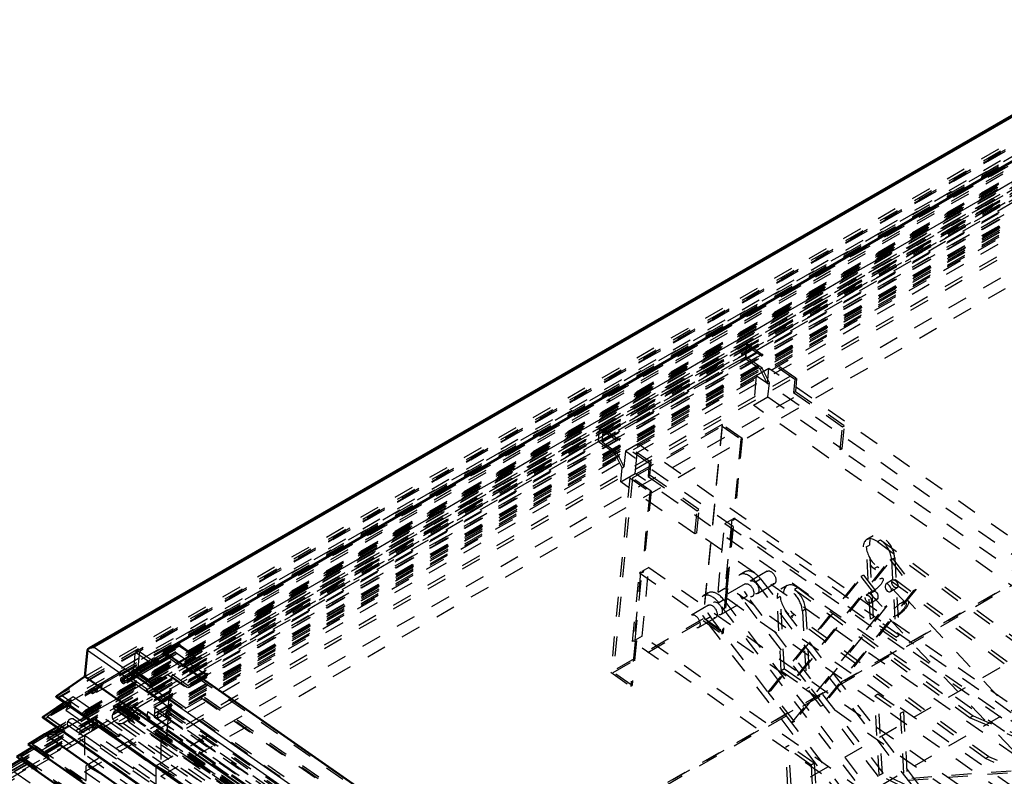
# Model space of a CAD drawing. Header units: millimetres. Extents: x 0 to 428, y 0 to 298.
# Tile 39 of 42: x 292 to 341, y 162 to 200. Entities that reach past the tile are written whole.
import ezdxf

# ---------------------------------------------------------------- set-up
doc = ezdxf.new("R2010")
doc.units = ezdxf.units.MM
doc.linetypes.add('Dashed', pattern=[2, 1, -1])
for name, color, linetype, lineweight in [('am_0', 7, 'Continuous', 50), ('am_12', 3, 'Continuous', 25), ('am_3', 6, 'Dashed', 25), ('am_6', 2, 'Continuous', 35), ('am_9', 7, 'Continuous', 50)]:
    doc.layers.add(name, color=color, linetype=linetype, lineweight=lineweight)

# ---------------------------------------------------------------- blocks, each defined once
blk = doc.blocks.new('64_FGS3001501802511U_0_in_FDFneo150180C2325N1N4N_300Cl0__1203')
at = {"layer": 'am_3'}
for p, q in [((320.86, 179.738), (328.261, 184.01)), ((328.198, 183.354), (328.261, 184.01)), ((328.261, 184.01), (330.756, 182.267)), ((328.26, 183.889), (321.05, 179.727)), ((328.197, 183.233), (328.26, 183.889)), ((330.661, 182.212), (328.26, 183.889)), ((320.797, 179.082), (328.198, 183.354)), ((328.197, 183.233), (320.987, 179.071)), ((328.924, 182.725), (328.197, 183.233)), ((329.019, 182.78), (328.198, 183.354)), ((329.366, 182.766), (328.731, 182.4)), ((328.924, 182.725), (329.019, 182.78)), ((329.291, 181.989), (328.924, 182.725)), ((329.386, 182.044), (329.019, 182.78)), ((329.291, 181.989), (329.366, 182.766)), ((367.585, 156.064), (329.366, 182.766)), ((328.731, 182.4), (328.588, 180.914)), ((366.95, 155.697), (328.731, 182.4)), ((329.291, 181.989), (329.386, 182.044)), ((329.318, 181.335), (329.386, 182.044)), ((330.661, 182.212), (330.598, 181.555)), ((330.756, 182.267), (330.661, 182.212)), ((330.756, 182.267), (330.693, 181.61)), ((330.598, 181.555), (330.693, 181.61)), ((330.598, 181.555), (333.061, 179.834)), ((330.693, 181.61), (333.157, 179.889)), ((328.588, 180.914), (329.318, 181.335)), ((329.318, 181.335), (333.045, 178.731)), ((366.807, 154.211), (328.588, 180.914)), ((320.797, 179.082), (320.86, 179.738)), ((323.356, 177.995), (320.86, 179.738)), ((320.987, 179.071), (321.05, 179.727)), ((321.05, 179.727), (323.451, 178.05)), ((332.95, 178.676), (333.061, 179.834)), ((333.045, 178.731), (333.157, 179.889)), ((333.061, 179.834), (333.157, 179.889)), ((321.619, 178.508), (320.797, 179.082)), ((320.987, 179.071), (321.714, 178.563)), ((321.619, 178.508), (321.714, 178.563)), ((321.714, 178.563), (322.081, 177.827)), ((322.156, 178.604), (322.081, 177.827)), ((322.791, 178.971), (322.156, 178.604)), ((360.376, 151.902), (322.156, 178.604)), ((322.649, 177.485), (322.791, 178.971)), ((361.011, 152.269), (322.791, 178.971)), ((333.045, 178.731), (332.95, 178.676)), ((363.715, 157.182), (332.95, 178.676)), ((321.986, 177.772), (321.619, 178.508)), ((321.918, 177.063), (321.986, 177.772)), ((321.986, 177.772), (322.081, 177.827)), ((323.356, 177.995), (323.293, 177.338)), ((323.356, 177.995), (323.451, 178.05)), ((323.388, 177.393), (323.451, 178.05)), ((321.918, 177.063), (322.649, 177.485)), ((360.868, 150.783), (322.649, 177.485)), ((323.293, 177.338), (323.388, 177.393)), ((323.293, 177.338), (325.756, 175.617)), ((325.852, 175.672), (323.388, 177.393)), ((325.645, 174.459), (321.918, 177.063)), ((325.645, 174.459), (325.756, 175.617)), ((325.741, 174.514), (325.852, 175.672)), ((325.756, 175.617), (325.852, 175.672)), ((325.741, 174.514), (325.645, 174.459)), ((356.506, 153.02), (325.741, 174.514)), ((363.715, 157.182), (363.827, 158.34)), ((363.811, 157.237), (363.922, 158.395)), ((363.827, 158.34), (363.922, 158.395)), ((366.29, 156.618), (363.827, 158.34)), ((366.386, 156.673), (363.922, 158.395)), ((366.354, 157.275), (366.449, 157.33)), ((366.449, 157.33), (366.386, 156.673)), ((366.449, 157.33), (368.944, 155.587)), ((363.715, 157.182), (363.811, 157.237)), ((363.811, 157.237), (367.538, 154.633)), ((366.354, 157.275), (366.29, 156.618)), ((368.754, 155.598), (366.354, 157.275)), ((366.29, 156.618), (366.386, 156.673)), ((367.585, 156.064), (366.95, 155.697)), ((367.511, 155.286), (367.585, 156.064)), ((361.544, 151.436), (368.754, 155.598)), ((368.944, 155.587), (361.544, 151.314)), ((366.95, 155.697), (366.807, 154.211)), ((367.511, 155.286), (367.965, 155.449)), ((367.511, 155.286), (367.606, 155.341)), ((367.538, 154.633), (367.606, 155.341)), ((367.606, 155.341), (368.06, 155.504)), ((367.965, 155.449), (368.06, 155.504)), ((367.965, 155.449), (368.691, 154.941)), ((368.06, 155.504), (368.881, 154.93)), ((368.691, 154.941), (368.754, 155.598)), ((368.881, 154.93), (368.944, 155.587)), ((368.691, 154.941), (361.481, 150.779)), ((361.481, 150.658), (368.881, 154.93)), ((366.807, 154.211), (367.538, 154.633)), ((356.411, 152.965), (356.522, 154.123)), ((356.506, 153.02), (356.617, 154.178)), ((356.617, 154.178), (356.522, 154.123)), ((358.986, 152.401), (356.522, 154.123)), ((359.081, 152.456), (356.617, 154.178)), ((356.506, 153.02), (356.411, 152.965)), ((356.411, 152.965), (360.138, 150.361)), ((359.049, 153.058), (358.986, 152.401)), ((359.144, 153.113), (359.049, 153.058)), ((361.544, 151.314), (359.049, 153.058)), ((359.144, 153.113), (359.081, 152.456)), ((359.144, 153.113), (361.544, 151.436)), ((359.081, 152.456), (358.986, 152.401)), ((360.376, 151.902), (360.301, 151.124)), ((361.011, 152.269), (360.376, 151.902)), ((360.868, 150.783), (361.011, 152.269)), ((361.481, 150.779), (361.544, 151.436)), ((360.138, 150.361), (360.206, 151.069)), ((360.206, 151.069), (360.66, 151.232)), ((360.301, 151.124), (360.206, 151.069)), ((360.301, 151.124), (360.755, 151.287)), ((360.755, 151.287), (360.66, 151.232)), ((360.66, 151.232), (361.481, 150.658)), ((360.755, 151.287), (361.481, 150.779)), ((361.481, 150.658), (361.544, 151.314)), ((360.868, 150.783), (360.138, 150.361))]:
    blk.add_line(p, q, dxfattribs=at)
at = {"layer": 'am_6'}
for tag, p, flags in [('NB', (373.944, 184.01), 8), ('NN', (373.944, 183.51), 8), ('NT', (373.944, 183.01), 8), ('NBSYN', (373.944, 182.51), 8), ('LINA', (373.944, 182.01), 8), ('CATALOG', (373.944, 181.51), 8), ('IDNR', (373.944, 181.01), 8), ('PN', (373.944, 180.51), 8), ('LODLEVEL', (373.944, 180.01), 8), ('L', (373.944, 179.51), 8), ('W', (373.944, 179.01), 8), ('DP', (373.944, 178.51), 8), ('OP', (373.944, 178.01), 8), ('PPATH', (373.944, 177.51), 8), ('ExcludeFromBOM', (373.944, 176.51), 8), ('PSOL_0', (373.944, 176.01), 9), ('PSOL_1', (373.944, 175.51), 9), ('PSOL_2', (373.944, 175.01), 9)]:
    blk.add_attdef(tag, p, '', height=0.5, dxfattribs=dict(at, flags=flags))
blk = doc.blocks.new('65_Flat_Glass_Skylight_300150180_6_0_in_FDFneo150180C2325N1N4N_300Cl0__1203')
at = {"layer": 'am_3'}
for p, q in [((349.603, 196.181), (296.575, 165.568)), ((349.606, 196.179), (296.635, 165.599)), ((349.605, 195.99), (296.93, 165.582)), ((349.625, 196.198), (296.95, 165.789)), ((349.624, 195.89), (297.433, 165.761)), ((349.546, 195.536), (296.601, 164.972)), ((349.586, 195.615), (297.198, 165.372)), ((349.545, 195.33), (296.924, 164.952)), ((297.012, 164.995), (349.549, 195.325)), ((296.93, 165.582), (296.95, 165.789)), ((296.95, 165.789), (339.861, 135.81)), ((297.198, 165.372), (297.433, 165.761)), ((297.433, 165.761), (339.862, 136.117)), ((296.635, 165.599), (339.84, 135.414)), ((296.93, 165.582), (339.841, 135.602)), ((297.198, 165.372), (339.823, 135.591)), ((296.55, 165.004), (339.783, 134.799)), ((296.55, 165.004), (296.595, 164.975)), ((296.601, 164.972), (296.595, 164.975)), ((296.595, 164.975), (296.762, 164.858)), ((296.762, 164.858), (296.762, 164.859)), ((296.762, 164.859), (339.618, 134.917)), ((296.924, 164.952), (339.781, 135.011))]:
    blk.add_line(p, q, dxfattribs=at)
for points in [[(296.575, 165.568), (296.531, 165.54), (296.491, 165.51), (296.457, 165.478), (296.429, 165.445), (296.406, 165.41), (296.388, 165.374), (296.377, 165.337), (296.371, 165.299), (296.372, 165.261), (296.379, 165.223), (296.391, 165.186), (296.41, 165.149), (296.434, 165.113), (296.464, 165.077), (296.49, 165.052)], [(296.635, 165.599), (296.586, 165.574), (296.575, 165.568)], [(297.012, 164.995), (297.056, 165.023), (297.095, 165.053), (297.129, 165.085), (297.158, 165.119), (297.181, 165.154), (297.198, 165.19), (297.21, 165.227), (297.215, 165.264), (297.215, 165.302), (297.208, 165.34), (297.198, 165.372)], [(296.49, 165.052), (296.529, 165.019), (296.55, 165.004)], [(296.601, 164.972), (296.617, 164.963), (296.634, 164.956), (296.652, 164.949), (296.671, 164.943), (296.69, 164.938), (296.711, 164.934), (296.732, 164.931), (296.753, 164.929), (296.774, 164.928), (296.795, 164.928), (296.816, 164.929), (296.837, 164.931), (296.857, 164.934), (296.877, 164.938), (296.896, 164.943), (296.914, 164.948), (296.924, 164.952)], [(296.924, 164.952), (296.976, 164.976), (297.012, 164.995)]]:
    blk.add_lwpolyline(points, dxfattribs=at)
at = {"layer": 'am_6'}
for tag, p, flags in [('NB', (398.016, 196.198), 8), ('NN', (398.016, 195.698), 8), ('NT', (398.016, 195.198), 8), ('NBSYN', (398.016, 194.698), 8), ('LINA', (398.016, 194.198), 8), ('CATALOG', (398.016, 193.698), 8), ('IDNR', (398.016, 193.198), 8), ('PN', (398.016, 192.698), 8), ('LODLEVEL', (398.016, 192.198), 8), ('L', (398.016, 191.698), 8), ('W', (398.016, 191.198), 8), ('PPATH', (398.016, 190.698), 8), ('ExcludeFromBOM', (398.016, 189.698), 8), ('PSOL_0', (398.016, 189.198), 9), ('PSOL_1', (398.016, 188.698), 9), ('PSOL_2', (398.016, 188.198), 9)]:
    blk.add_attdef(tag, p, '', height=0.5, dxfattribs=dict(at, flags=flags))
blk = doc.blocks.new('66_Flat_Glass_Skylight_300150180_12_0_in_FDFneo150180C2325N1N4N_300Cl0__1203')
at = {"layer": 'am_3'}
for p, q in [((349.574, 194.916), (298.127, 165.217)), ((349.604, 195.23), (298.158, 165.53)), ((349.603, 194.898), (298.678, 165.5)), ((349.572, 194.584), (298.648, 165.186)), ((298.127, 165.217), (298.158, 165.53)), ((298.127, 165.217), (339.816, 136.091)), ((298.158, 165.53), (339.846, 136.404)), ((298.648, 165.186), (298.678, 165.5)), ((298.678, 165.5), (339.848, 136.737)), ((298.648, 165.186), (339.817, 136.423))]:
    blk.add_line(p, q, dxfattribs=at)
at = {"layer": 'am_6'}
for tag, p, flags in [('NB', (396.293, 195.23), 8), ('NN', (396.293, 194.73), 8), ('NT', (396.293, 194.23), 8), ('NBSYN', (396.293, 193.73), 8), ('LINA', (396.293, 193.23), 8), ('CATALOG', (396.293, 192.73), 8), ('IDNR', (396.293, 192.23), 8), ('PN', (396.293, 191.73), 8), ('LODLEVEL', (396.293, 191.23), 8), ('L', (396.293, 190.73), 8), ('W', (396.293, 190.23), 8), ('PPATH', (396.293, 189.73), 8), ('ExcludeFromBOM', (396.293, 188.73), 8), ('PSOL_0', (396.293, 188.23), 9), ('PSOL_1', (396.293, 187.73), 9), ('PSOL_2', (396.293, 187.23), 9)]:
    blk.add_attdef(tag, p, '', height=0.5, dxfattribs=dict(at, flags=flags))
blk = doc.blocks.new('67_Flat_Glass_Skylight_300150180_5_0_in_FDFneo150180C2325N1N4N_300Cl0__1203')
at = {"layer": 'am_3'}
for p, q in [((349.626, 195.25), (298.523, 165.749)), ((349.579, 194.765), (298.477, 165.264)), ((349.624, 194.846), (299.157, 165.711)), ((349.578, 194.361), (299.11, 165.226)), ((298.523, 165.749), (298.477, 165.264)), ((298.523, 165.749), (339.87, 136.861)), ((299.11, 165.226), (299.157, 165.711)), ((299.157, 165.711), (339.872, 137.265)), ((298.477, 165.264), (339.823, 136.376)), ((299.11, 165.226), (339.825, 136.78))]:
    blk.add_line(p, q, dxfattribs=at)
at = {"layer": 'am_6'}
for tag, p, flags in [('NB', (395.973, 195.25), 8), ('NN', (395.973, 194.75), 8), ('NT', (395.973, 194.25), 8), ('NBSYN', (395.973, 193.75), 8), ('LINA', (395.973, 193.25), 8), ('CATALOG', (395.973, 192.75), 8), ('IDNR', (395.973, 192.25), 8), ('PN', (395.973, 191.75), 8), ('LODLEVEL', (395.973, 191.25), 8), ('L', (395.973, 190.75), 8), ('W', (395.973, 190.25), 8), ('PPATH', (395.973, 189.75), 8), ('ExcludeFromBOM', (395.973, 188.75), 8), ('PSOL_0', (395.973, 188.25), 9), ('PSOL_1', (395.973, 187.75), 9), ('PSOL_2', (395.973, 187.25), 9)]:
    blk.add_attdef(tag, p, '', height=0.5, dxfattribs=dict(at, flags=flags))
blk = doc.blocks.new('68_FGS3001501802C4U_0_in_FDFneo150180C2325N1N4N_300Cl0__1203')
at = {"layer": 'am_3'}
for p, q in [((349.892, 198.655), (297.741, 168.549)), ((349.783, 197.523), (297.632, 167.417)), ((297.741, 168.549), (297.632, 167.417)), ((297.741, 168.549), (340.13, 138.934)), ((297.632, 167.417), (340.021, 137.802))]:
    blk.add_line(p, q, dxfattribs=at)
at = {"layer": 'am_6'}
for tag, p, flags in [('NB', (397.281, 198.655), 8), ('NN', (397.281, 198.155), 8), ('NT', (397.281, 197.655), 8), ('NBSYN', (397.281, 197.155), 8), ('LINA', (397.281, 196.655), 8), ('CATALOG', (397.281, 196.155), 8), ('IDNR', (397.281, 195.655), 8), ('PN', (397.281, 195.155), 8), ('LODLEVEL', (397.281, 194.655), 8), ('L', (397.281, 194.155), 8), ('W', (397.281, 193.655), 8), ('TG', (397.281, 193.155), 8), ('TG1', (397.281, 192.655), 8), ('OC', (397.281, 192.155), 8), ('PPATH', (397.281, 191.655), 8), ('ExcludeFromBOM', (397.281, 190.655), 8), ('PSOL_0', (397.281, 190.155), 9), ('PSOL_1', (397.281, 189.655), 9), ('PSOL_2', (397.281, 189.155), 9), ('PSOL_3', (397.281, 188.655), 9)]:
    blk.add_attdef(tag, p, '', height=0.5, dxfattribs=dict(at, flags=flags))
blk = doc.blocks.new('69_FGS30015018025C3U_0_in_FDFneo150180C2325N1N4N_300Cl0__1203')
at = {"layer": 'am_0'}
for p, q in [((349.9, 200.28), (295.216, 168.712)), ((349.896, 197.965), (298.952, 168.556)), ((295.009, 167.296), (295.135, 168.607)), ((298.952, 168.556), (340.141, 139.779)), ((293.571, 166.296), (295.009, 167.296)), ((339.988, 135.871), (295.009, 167.296)), ((293.571, 166.296), (339.881, 133.941)), ((293.584, 166.261), (339.877, 133.918)), ((292.9, 165.264), (293.971, 165.991)), ((292.902, 165.21), (339.772, 132.464))]:
    blk.add_line(p, q, dxfattribs=at)
for points in [[(295.216, 168.712), (295.198, 168.7), (295.182, 168.688), (295.169, 168.676), (295.157, 168.662), (295.148, 168.648), (295.141, 168.634), (295.137, 168.619), (295.135, 168.607)], [(295.468, 168.761), (295.44, 168.762), (295.413, 168.762), (295.385, 168.76), (295.359, 168.757), (295.333, 168.753), (295.307, 168.747), (295.283, 168.741), (295.261, 168.733), (295.239, 168.724), (295.219, 168.714), (295.216, 168.712)], [(293.571, 166.296), (293.57, 166.293), (293.569, 166.289), (293.568, 166.286), (293.569, 166.283), (293.569, 166.279), (293.57, 166.276), (293.572, 166.273), (293.575, 166.27), (293.577, 166.267), (293.58, 166.264), (293.584, 166.261)], [(292.9, 165.264), (292.896, 165.261), (292.893, 165.257), (292.89, 165.254), (292.888, 165.251), (292.886, 165.247), (292.885, 165.243), (292.884, 165.24), (292.884, 165.236), (292.884, 165.232), (292.886, 165.228), (292.887, 165.225), (292.89, 165.221), (292.893, 165.217), (292.896, 165.214), (292.9, 165.211), (292.902, 165.21)]]:
    blk.add_lwpolyline(points, dxfattribs=at)
at = {"layer": 'am_12'}
for p, q in [((349.906, 200.187), (295.468, 168.761)), ((295.468, 168.761), (340.131, 137.557)), ((295.135, 168.607), (340.114, 137.182)), ((292.9, 165.264), (339.777, 132.513))]:
    blk.add_line(p, q, dxfattribs=at)
at = {"layer": 'am_3'}
for p, q in [((349.89, 200.217), (295.135, 168.607)), ((295.009, 167.296), (349.764, 198.906)), ((349.664, 198.678), (293.571, 166.296)), ((349.66, 198.568), (293.68, 166.252)), ((349.668, 198.535), (293.874, 166.327)), ((349.889, 198.738), (297.547, 168.522)), ((349.563, 197.974), (292.9, 165.264)), ((349.557, 197.843), (293.008, 165.198)), ((349.566, 197.883), (293.105, 165.289)), ((349.666, 198.189), (294.417, 166.294)), ((349.885, 197.849), (298.941, 168.44)), ((349.563, 197.808), (293.176, 165.256)), ((349.784, 197.644), (297.442, 167.428)), ((348.287, 196.912), (295.612, 166.503)), ((349.627, 196.501), (296.475, 165.817)), ((347.203, 196.644), (296.768, 167.528)), ((349.778, 196.432), (299.343, 167.316)), ((349.375, 196.225), (296.7, 165.816)), ((349.549, 196.104), (296.874, 165.695)), ((349.555, 196.173), (296.881, 165.764)), ((349.605, 195.99), (296.93, 165.582)), ((349.619, 196.129), (296.944, 165.72)), ((349.624, 195.873), (297.46, 165.759)), ((349.629, 195.924), (297.465, 165.811)), ((349.624, 194.825), (299.188, 165.709)), ((299.723, 168.909), (297.5, 167.626)), ((299.747, 168.819), (297.524, 167.535)), ((299.046, 168.504), (299.723, 168.909)), ((299.747, 168.819), (299.091, 168.426)), ((299.723, 168.909), (300.422, 168.421)), ((300.404, 168.36), (299.747, 168.819)), ((299.173, 168.456), (296.95, 167.172)), ((297.402, 167.557), (298.609, 168.253)), ((297.442, 167.428), (297.547, 168.522)), ((298.653, 168.175), (297.446, 167.478)), ((297.547, 168.522), (340.126, 138.774)), ((300.404, 168.36), (298.18, 167.076)), ((300.422, 168.421), (298.199, 167.137)), ((300.532, 168.207), (298.309, 166.924)), ((300.562, 168.255), (298.339, 166.971)), ((299.046, 168.504), (298.537, 168.211)), ((298.537, 168.211), (298.609, 168.253)), ((299.091, 168.426), (298.583, 168.133)), ((298.653, 168.175), (298.583, 168.133)), ((298.609, 168.253), (298.653, 168.175)), ((299.146, 168.406), (298.638, 168.112)), ((298.65, 168.016), (299.159, 168.31)), ((298.695, 167.939), (299.203, 168.232)), ((298.941, 168.44), (298.952, 168.556)), ((298.941, 168.44), (340.13, 139.663)), ((299.146, 168.406), (299.173, 168.456)), ((300.532, 168.207), (300.404, 168.36)), ((300.422, 168.421), (300.562, 168.255)), ((300.562, 168.255), (300.532, 168.207)), ((297.456, 167.461), (298.663, 168.158)), ((298.723, 168.051), (297.516, 167.354)), ((298.638, 168.112), (298.663, 168.158)), ((298.663, 168.158), (298.723, 168.051)), ((295.817, 166.962), (296.681, 167.461)), ((296.756, 167.409), (295.892, 166.91)), ((296.681, 167.461), (296.768, 167.528)), ((296.681, 167.461), (296.756, 167.409)), ((296.768, 167.528), (296.756, 167.409)), ((296.822, 167.22), (297.5, 167.626)), ((297.331, 167.514), (296.822, 167.22)), ((297.524, 167.535), (296.868, 167.143)), ((297.376, 167.436), (296.868, 167.143)), ((297.431, 167.416), (296.922, 167.122)), ((296.935, 167.026), (297.443, 167.32)), ((296.98, 166.949), (297.488, 167.242)), ((297.331, 167.514), (297.402, 167.557)), ((297.446, 167.478), (297.376, 167.436)), ((297.402, 167.557), (297.446, 167.478)), ((297.431, 167.416), (297.456, 167.461)), ((297.442, 167.428), (340.021, 137.68)), ((297.456, 167.461), (297.516, 167.354)), ((297.5, 167.626), (298.199, 167.137)), ((298.18, 167.076), (297.524, 167.535)), ((299.188, 165.709), (299.343, 167.316)), ((299.343, 167.316), (340.026, 138.893)), ((295.285, 166.648), (295.779, 166.934)), ((295.41, 166.711), (295.36, 166.672)), ((295.373, 166.67), (295.473, 166.747)), ((295.887, 166.858), (295.393, 166.573)), ((295.473, 166.747), (295.41, 166.711)), ((295.41, 166.711), (295.561, 166.605)), ((295.473, 166.747), (295.625, 166.641)), ((295.779, 166.934), (295.817, 166.962)), ((295.779, 166.934), (295.887, 166.858)), ((295.817, 166.962), (295.892, 166.91)), ((295.892, 166.91), (295.887, 166.858)), ((296.922, 167.122), (296.95, 167.172)), ((298.309, 166.924), (298.18, 167.076)), ((298.199, 167.137), (298.339, 166.971)), ((298.339, 166.971), (298.309, 166.924)), ((293.68, 166.252), (293.874, 166.327)), ((293.68, 166.252), (339.877, 133.976)), ((293.874, 166.327), (339.886, 134.18)), ((293.971, 165.991), (294.417, 166.294)), ((294.047, 165.905), (295.373, 166.67)), ((294.417, 166.294), (339.888, 134.526)), ((295.36, 166.672), (295.185, 166.571)), ((295.185, 166.571), (295.285, 166.648)), ((295.185, 166.571), (295.38, 166.435)), ((295.285, 166.648), (295.393, 166.573)), ((295.36, 166.672), (295.555, 166.536)), ((295.373, 166.67), (295.612, 166.503)), ((295.393, 166.573), (295.38, 166.435)), ((295.38, 166.435), (295.555, 166.536)), ((295.555, 166.536), (295.561, 166.605)), ((295.561, 166.605), (295.625, 166.641)), ((295.625, 166.641), (295.612, 166.503)), ((293.105, 165.289), (294.322, 166.116)), ((294.322, 166.116), (294.046, 165.599)), ((294.286, 165.738), (294.046, 165.599)), ((294.322, 166.116), (294.047, 165.905)), ((294.047, 165.905), (294.286, 165.738)), ((294.286, 165.738), (294.322, 166.116)), ((296.462, 165.679), (296.475, 165.817)), ((296.637, 165.78), (296.462, 165.679)), ((296.475, 165.817), (339.859, 135.507)), ((296.643, 165.849), (296.637, 165.78)), ((296.637, 165.78), (296.81, 165.658)), ((296.817, 165.728), (296.642, 165.627)), ((296.707, 165.886), (296.643, 165.849)), ((296.643, 165.849), (296.817, 165.728)), ((296.7, 165.816), (296.707, 165.886)), ((296.874, 165.695), (296.7, 165.816)), ((296.707, 165.886), (296.881, 165.764)), ((296.81, 165.658), (296.817, 165.728)), ((296.881, 165.764), (296.874, 165.695)), ((296.93, 165.582), (296.944, 165.72)), ((296.944, 165.72), (339.854, 135.74)), ((297.46, 165.759), (297.465, 165.811)), ((297.46, 165.759), (339.862, 136.135)), ((297.465, 165.811), (339.867, 136.187)), ((299.188, 165.709), (339.872, 137.286)), ((293.008, 165.198), (293.176, 165.256)), ((293.008, 165.198), (339.771, 132.526)), ((293.105, 165.289), (339.781, 132.678)), ((293.176, 165.256), (293.105, 165.289)), ((293.176, 165.256), (339.778, 132.697)), ((294.046, 165.599), (295.364, 164.678)), ((296.462, 165.679), (296.636, 165.558)), ((296.81, 165.658), (296.636, 165.558)), ((296.642, 165.627), (296.636, 165.558)), ((296.705, 165.583), (296.642, 165.627)), ((296.874, 165.614), (296.699, 165.513)), ((296.699, 165.513), (296.705, 165.583)), ((296.699, 165.513), (339.609, 135.534)), ((296.88, 165.683), (296.705, 165.583)), ((296.88, 165.683), (296.874, 165.614)), ((296.874, 165.614), (339.784, 135.635)), ((296.88, 165.683), (339.791, 135.704)), ((296.93, 165.582), (339.841, 135.602)), ((295.178, 164.938), (295.279, 165.127)), ((295.374, 165.051), (295.178, 164.938)), ((295.352, 164.816), (295.178, 164.938)), ((295.387, 165.189), (295.279, 165.127)), ((295.279, 165.127), (295.77, 164.783)), ((295.548, 164.93), (295.352, 164.816)), ((295.402, 164.911), (295.352, 164.816)), ((295.364, 164.678), (295.465, 164.867)), ((295.604, 164.816), (295.364, 164.678)), ((295.387, 165.189), (295.374, 165.051)), ((295.374, 165.051), (295.548, 164.93)), ((295.879, 164.846), (295.387, 165.189)), ((295.555, 164.999), (295.402, 164.911)), ((295.465, 164.867), (295.402, 164.911)), ((295.618, 164.955), (295.465, 164.867)), ((295.548, 164.93), (295.555, 164.999)), ((295.555, 164.999), (295.618, 164.955)), ((295.618, 164.955), (295.604, 164.816)), ((295.604, 164.816), (338.515, 134.837)), ((295.77, 164.783), (295.808, 164.854)), ((295.879, 164.846), (295.77, 164.783)), ((295.884, 164.898), (295.808, 164.854)), ((295.808, 164.854), (296.667, 164.254)), ((295.884, 164.898), (295.879, 164.846)), ((296.743, 164.298), (295.884, 164.898)), ((296.667, 164.254), (296.754, 164.417)), ((296.743, 164.298), (296.667, 164.254)), ((296.754, 164.417), (296.743, 164.298)), ((296.754, 164.417), (337.438, 135.993))]:
    blk.add_line(p, q, dxfattribs=at)
for points in [[(293.584, 166.261), (293.588, 166.258), (293.593, 166.256), (293.597, 166.254), (293.602, 166.252), (293.608, 166.25), (293.613, 166.248), (293.619, 166.247), (293.625, 166.246), (293.631, 166.246), (293.637, 166.245), (293.643, 166.245), (293.649, 166.245), (293.655, 166.246), (293.661, 166.247), (293.667, 166.248), (293.672, 166.249), (293.677, 166.251), (293.68, 166.252)], [(292.902, 165.21), (292.906, 165.207), (292.911, 165.204), (292.917, 165.201), (292.923, 165.199), (292.929, 165.197), (292.935, 165.195), (292.942, 165.194), (292.948, 165.193), (292.955, 165.192), (292.962, 165.192), (292.969, 165.192), (292.976, 165.192), (292.983, 165.193), (292.989, 165.193), (292.996, 165.195), (293.002, 165.196), (293.008, 165.198), (293.008, 165.198)]]:
    blk.add_lwpolyline(points, dxfattribs=at)
for centre, major_axis, end_param in [((298.617, 168.075), (0.079, -0.136), 7.366799), ((299.125, 168.368), (0.079, -0.136), 8.186897), ((299.125, 168.368), (0.0337, -0.0583), 8.186897), ((298.617, 168.075), (0.0337, -0.0583), 8.186897), ((296.902, 167.085), (0.079, -0.136), 8.186897), ((297.41, 167.378), (0.079, -0.136), 7.366799), ((297.41, 167.378), (0.0337, -0.0583), 8.186897), ((296.902, 167.085), (0.0337, -0.0583), 8.186897)]:
    blk.add_ellipse(centre, major_axis=major_axis, ratio=0.577382, start_param=3.150429, end_param=end_param, dxfattribs=at)
at = {"layer": 'am_6'}
for tag, p, flags in [('NB', (401.451, 200.28), 8), ('NN', (401.451, 199.78), 8), ('NT', (401.451, 199.28), 8), ('NBSYN', (401.451, 198.78), 8), ('LINA', (401.451, 198.28), 8), ('CATALOG', (401.451, 197.78), 8), ('IDNR', (401.451, 197.28), 8), ('PN', (401.451, 196.78), 8), ('LODLEVEL', (401.451, 196.28), 8), ('L', (401.451, 195.78), 8), ('W', (401.451, 195.28), 8), ('DP', (401.451, 194.78), 8), ('OP', (401.451, 194.28), 8), ('OC', (401.451, 193.78), 8), ('ExcludeFromBOM', (401.451, 192.78), 8), ('PSOL_0', (401.451, 192.28), 9), ('PSOL_1', (401.451, 191.78), 9), ('PSOL_2', (401.451, 191.28), 9)]:
    blk.add_attdef(tag, p, '', height=0.5, dxfattribs=dict(at, flags=flags))
blk = doc.blocks.new('70_Flat_Glass_Skylight_3001501802_2_0_in_FDFneo150180C2325N1N4N_300Cl0__1203')
at = {"layer": 'am_0'}
for p, q in [((293.584, 164.733), (292.989, 164.389)), ((292.162, 163.883), (292.989, 164.389)), ((292.989, 164.389), (293.79, 164.589)), ((292.989, 164.389), (339.694, 131.758)), ((291.582, 163.26), (292.366, 163.741)), ((292.162, 163.883), (339.639, 130.713)), ((291.582, 163.26), (339.574, 129.729)), ((291.001, 162.636), (291.786, 163.117))]:
    blk.add_line(p, q, dxfattribs=at)
at = {"layer": 'am_3'}
for p, q in [((349.428, 196.942), (292.162, 163.883)), ((349.473, 196.883), (293.077, 164.326)), ((349.479, 197.001), (293.584, 164.733)), ((349.545, 197.02), (294.155, 165.044)), ((349.554, 197.073), (294.223, 165.131)), ((349.559, 196.995), (294.435, 165.173)), ((349.367, 196.619), (291.582, 163.26)), ((349.368, 196.508), (291.778, 163.262)), ((349.429, 196.832), (292.359, 163.886)), ((349.418, 196.677), (292.404, 163.763)), ((349.418, 196.566), (292.601, 163.766)), ((349.485, 196.752), (293.494, 164.429)), ((349.501, 196.749), (293.793, 164.589)), ((293.976, 164.661), (349.508, 196.719)), ((349.529, 196.846), (294.138, 164.87)), ((349.252, 195.98), (290.547, 162.09)), ((349.306, 196.295), (291.001, 162.636)), ((291.081, 162.58), (349.253, 196.163)), ((349.306, 196.184), (291.198, 162.639)), ((349.295, 196.029), (291.242, 162.516)), ((349.296, 195.919), (291.439, 162.519)), ((349.244, 196.282), (291.65, 163.034)), ((349.356, 196.353), (291.823, 163.14)), ((349.357, 196.243), (292.02, 163.143)), ((290.142, 161.593), (349.203, 195.688)), ((349.203, 195.622), (290.246, 161.587)), ((290.61, 161.663), (349.211, 195.493)), ((349.245, 195.861), (290.614, 162.013)), ((349.587, 195.606), (297.246, 165.39)), ((349.551, 195.226), (297.21, 165.01)), ((349.582, 194.442), (299.07, 165.282)), ((349.606, 194.684), (299.094, 165.524)), ((349.605, 194.595), (299.233, 165.516)), ((349.469, 193.178), (299.097, 164.099)), ((299.559, 168.507), (297.336, 167.224)), ((299.584, 168.417), (297.36, 167.133)), ((298.436, 168.204), (297.388, 167.599)), ((298.749, 167.923), (299.336, 168.262)), ((299.347, 168.375), (298.76, 168.036)), ((299.584, 168.417), (299.336, 168.262)), ((299.347, 168.375), (299.336, 168.262)), ((299.347, 168.375), (299.559, 168.507)), ((299.559, 168.507), (301.028, 167.481)), ((301.148, 167.323), (299.584, 168.417)), ((298.481, 168.126), (297.433, 167.521)), ((298.594, 167.932), (297.546, 167.327)), ((298.607, 168.033), (297.559, 167.428)), ((298.639, 167.855), (297.591, 167.25)), ((298.671, 168.01), (297.623, 167.405)), ((298.76, 168.036), (298.594, 167.932)), ((298.607, 168.033), (298.671, 168.01)), ((298.639, 167.855), (298.749, 167.923)), ((298.749, 167.923), (298.76, 168.036)), ((297.113, 166.979), (297.701, 167.318)), ((297.712, 167.431), (297.124, 167.091)), ((297.124, 167.091), (297.336, 167.224)), ((297.336, 167.224), (298.805, 166.197)), ((297.546, 167.327), (297.712, 167.431)), ((297.623, 167.405), (297.559, 167.428)), ((297.701, 167.318), (297.591, 167.25)), ((297.701, 167.318), (297.712, 167.431)), ((301.028, 167.481), (298.805, 166.197)), ((301.148, 167.323), (298.925, 166.04)), ((301.155, 167.393), (298.931, 166.109)), ((301.156, 167.445), (298.933, 166.162)), ((301.028, 167.481), (301.156, 167.445)), ((301.155, 167.393), (301.148, 167.323)), ((301.156, 167.445), (301.155, 167.393)), ((297.36, 167.133), (297.113, 166.979)), ((297.124, 167.091), (297.113, 166.979)), ((298.925, 166.04), (297.36, 167.133)), ((298.805, 166.197), (298.933, 166.162)), ((298.931, 166.109), (298.925, 166.04)), ((298.933, 166.162), (298.931, 166.109)), ((297.21, 165.01), (297.246, 165.39)), ((297.246, 165.39), (339.825, 135.642)), ((299.07, 165.282), (299.094, 165.524)), ((299.07, 165.282), (339.83, 136.805)), ((299.094, 165.524), (339.853, 137.047)), ((299.097, 164.099), (299.233, 165.516)), ((299.233, 165.516), (339.853, 137.136)), ((294.138, 164.87), (294.155, 165.044)), ((294.138, 164.87), (339.749, 133.003)), ((294.155, 165.044), (339.766, 133.177)), ((294.435, 165.173), (339.781, 133.492)), ((297.21, 165.01), (339.788, 135.262)), ((292.359, 163.886), (293.077, 164.326)), ((293.077, 164.326), (293.494, 164.429)), ((293.077, 164.326), (339.689, 131.76)), ((293.494, 164.429), (339.702, 132.145)), ((293.79, 164.589), (293.793, 164.589)), ((293.793, 164.589), (339.72, 132.502)), ((291.778, 163.262), (292.601, 163.766)), ((292.404, 163.763), (292.162, 163.883)), ((292.359, 163.886), (339.641, 130.852)), ((292.601, 163.766), (292.359, 163.886)), ((292.366, 163.741), (292.404, 163.763)), ((292.404, 163.763), (339.629, 130.769)), ((292.601, 163.766), (339.631, 130.908)), ((299.097, 164.099), (339.717, 135.719)), ((291.823, 163.14), (291.582, 163.26)), ((291.778, 163.262), (339.576, 129.868)), ((292.02, 163.143), (291.778, 163.262)), ((291.198, 162.639), (292.02, 163.143)), ((291.786, 163.117), (291.823, 163.14)), ((291.823, 163.14), (339.565, 129.785)), ((292.02, 163.143), (339.567, 129.923)), ((291.439, 162.519), (339.503, 128.939))]:
    blk.add_line(p, q, dxfattribs=at)
for points in [[(294.138, 164.87), (294.133, 164.84), (294.123, 164.81), (294.108, 164.782), (294.089, 164.754), (294.065, 164.727), (294.037, 164.702), (294.005, 164.678), (293.976, 164.661)], [(294.223, 165.131), (294.208, 165.122), (294.195, 165.112), (294.184, 165.101), (294.174, 165.09), (294.166, 165.078), (294.16, 165.066), (294.157, 165.054), (294.155, 165.044)], [(294.435, 165.173), (294.412, 165.174), (294.389, 165.174), (294.366, 165.172), (294.343, 165.17), (294.321, 165.166), (294.3, 165.161), (294.28, 165.156), (294.261, 165.149), (294.243, 165.142), (294.226, 165.133), (294.223, 165.131)], [(293.976, 164.661), (293.937, 164.64), (293.895, 164.622), (293.85, 164.606), (293.803, 164.592), (293.793, 164.589)]]:
    blk.add_lwpolyline(points, dxfattribs=at)
for centre, major_axis, start_param, end_param in [((298.537, 168.029), (-0.101, 0.175), 4.285217, 9.435394), ((298.537, 168.029), (-0.0561, 0.0972), 4.434329, 9.432124), ((297.489, 167.424), (0.101, -0.175), 1.143625, 6.293801), ((297.489, 167.424), (0.0561, -0.0972), 1.292736, 6.290531)]:
    blk.add_ellipse(centre, major_axis=major_axis, ratio=0.577382, start_param=start_param, end_param=end_param, dxfattribs=at)
at = {"layer": 'am_6'}
for tag, p, flags in [('NB', (403.868, 197.073), 8), ('NN', (403.868, 196.573), 8), ('NT', (403.868, 196.073), 8), ('NBSYN', (403.868, 195.573), 8), ('LINA', (403.868, 195.073), 8), ('CATALOG', (403.868, 194.573), 8), ('IDNR', (403.868, 194.073), 8), ('PN', (403.868, 193.573), 8), ('LODLEVEL', (403.868, 193.073), 8), ('L', (403.868, 192.573), 8), ('W', (403.868, 192.073), 8), ('DP', (403.868, 191.573), 8), ('ExcludeFromBOM', (403.868, 190.573), 8), ('PSOL_0', (403.868, 190.073), 9), ('PSOL_1', (403.868, 189.573), 9)]:
    blk.add_attdef(tag, p, '', height=0.5, dxfattribs=dict(at, flags=flags))
blk = doc.blocks.new('71_FGS30015018025314U_0_in_FDFneo150180C2325N1N4N_300Cl0__1203')
at = {"layer": 'am_3'}
for p, q in [((349.484, 195.802), (294.983, 164.339)), ((294.983, 162.505), (349.484, 193.968)), ((349.461, 193.357), (298.818, 164.121)), ((298.818, 162.288), (349.461, 191.523)), ((294.983, 164.339), (340.353, 133.35)), ((294.983, 164.339), (294.983, 162.505)), ((298.818, 164.121), (298.818, 162.288)), ((298.818, 164.121), (340.33, 135.768)), ((340.353, 131.516), (294.983, 162.505)), ((340.33, 133.934), (298.818, 162.288))]:
    blk.add_line(p, q, dxfattribs=at)
at = {"layer": 'am_6'}
for tag, p, flags in [('NB', (398.743, 195.802), 8), ('NN', (398.743, 195.302), 8), ('NT', (398.743, 194.802), 8), ('NBSYN', (398.743, 194.302), 8), ('LINA', (398.743, 193.802), 8), ('CATALOG', (398.743, 193.302), 8), ('IDNR', (398.743, 192.802), 8), ('PN', (398.743, 192.302), 8), ('LODLEVEL', (398.743, 191.802), 8), ('L', (398.743, 191.302), 8), ('W', (398.743, 190.802), 8), ('DP', (398.743, 190.302), 8), ('OP', (398.743, 189.802), 8), ('BA', (398.743, 189.302), 8), ('ExcludeFromBOM', (398.743, 188.302), 8), ('PSOL_0', (398.743, 187.802), 9), ('PSOL_1', (398.743, 187.302), 9), ('PSOL_2', (398.743, 186.802), 9)]:
    blk.add_attdef(tag, p, '', height=0.5, dxfattribs=dict(at, flags=flags))
blk = doc.blocks.new('72_FGS30015018025C310U_0_in_FDFneo150180C2325N1N4N_300Cl0__1203')
at = {"layer": 'am_3'}
for p, q in [((327.016, 179.948), (322.379, 177.271)), ((322.505, 177.263), (327.015, 179.867)), ((327.015, 179.867), (326.056, 170.1)), ((327.016, 179.948), (326.057, 170.181)), ((327.015, 179.867), (327.959, 179.205)), ((328.022, 179.242), (327.016, 179.948)), ((327.959, 179.205), (327.559, 175.133)), ((328.022, 179.242), (327.622, 175.17)), ((327.959, 179.205), (328.022, 179.242)), ((322.379, 177.271), (321.42, 167.504)), ((322.505, 177.263), (321.546, 167.497)), ((322.379, 177.271), (323.385, 176.565)), ((323.449, 176.602), (322.505, 177.263)), ((323.449, 176.602), (323.049, 172.529)), ((323.385, 176.565), (323.449, 176.602)), ((323.385, 176.565), (322.985, 172.493)), ((327.146, 174.976), (327.496, 175.177)), ((327.496, 175.177), (327.157, 171.726)), ((327.22, 171.763), (327.559, 175.214)), ((327.284, 171.8), (327.623, 175.251)), ((327.559, 175.133), (327.496, 175.177)), ((327.559, 175.214), (327.623, 175.251)), ((327.559, 175.214), (327.622, 175.17)), ((327.622, 175.17), (327.559, 175.133)), ((327.623, 175.251), (363.31, 150.226)), ((326.807, 171.525), (327.146, 174.976)), ((327.146, 174.976), (362.834, 149.951)), ((334.6, 174.35), (334.282, 174.167)), ((334.816, 174.067), (334.974, 174.159)), ((334.974, 174.159), (343.789, 167.711)), ((334.257, 173.797), (334.415, 173.888)), ((334.462, 170.17), (334.257, 173.797)), ((334.621, 170.262), (334.415, 173.888)), ((334.816, 174.067), (343.63, 167.619)), ((330.796, 167.347), (335.449, 173.153)), ((330.923, 167.42), (335.576, 173.226)), ((335.449, 173.153), (335.576, 173.226)), ((335.449, 173.153), (336.63, 171.608)), ((335.524, 173.164), (335.683, 173.256)), ((335.524, 173.164), (335.745, 169.271)), ((335.576, 173.226), (336.757, 171.681)), ((335.683, 173.256), (335.904, 169.363)), ((323.335, 172.775), (322.986, 172.574)), ((322.996, 169.324), (323.335, 172.775)), ((323.335, 172.775), (359.023, 147.751)), ((334.647, 172.71), (334.806, 172.802)), ((344.407, 165.572), (334.647, 172.71)), ((344.565, 165.663), (334.806, 172.802)), ((322.52, 169.049), (322.859, 172.5)), ((322.922, 172.537), (322.583, 169.086)), ((322.647, 169.123), (322.986, 172.574)), ((322.922, 172.537), (322.859, 172.5)), ((322.859, 172.5), (358.546, 147.476)), ((322.985, 172.493), (322.922, 172.537)), ((323.049, 172.529), (322.985, 172.493)), ((322.986, 172.574), (323.049, 172.529)), ((328.158, 172.551), (327.904, 172.404)), ((329.285, 172.579), (328.427, 172.084)), ((328.69, 172.053), (328.945, 172.199)), ((328.945, 172.199), (337.014, 161.691)), ((329.335, 166.504), (333.988, 172.309)), ((329.462, 166.577), (334.115, 172.382)), ((334.115, 172.382), (333.988, 172.309)), ((333.988, 172.309), (335.169, 170.764)), ((334.115, 172.382), (335.296, 170.838)), ((336.249, 170.98), (335.092, 172.211)), ((335.579, 172.14), (335.256, 171.954)), ((328.173, 171.938), (326.585, 171.021)), ((326.807, 171.525), (327.157, 171.726)), ((327.22, 171.682), (327, 169.439)), ((327.283, 171.719), (327.063, 169.475)), ((327.157, 171.726), (327.22, 171.682)), ((327.22, 171.763), (327.284, 171.8)), ((327.283, 171.719), (327.22, 171.763)), ((327.22, 171.682), (327.283, 171.719)), ((362.971, 146.775), (327.284, 171.8)), ((328.69, 172.053), (336.76, 161.544)), ((328.786, 171.462), (329.644, 171.957)), ((330.281, 171.856), (329.963, 171.673)), ((330.814, 171.757), (330.655, 171.665)), ((330.655, 171.665), (339.47, 165.218)), ((330.814, 171.757), (339.629, 165.309)), ((336.757, 171.681), (332.104, 165.876)), ((335.48, 171.565), (335.804, 171.751)), ((336.63, 171.608), (336.757, 171.681)), ((326.316, 171.488), (326.061, 171.341)), ((362.495, 146.5), (326.807, 171.525)), ((327.102, 171.136), (326.848, 170.989)), ((326.944, 170.398), (328.532, 171.315)), ((327.102, 171.136), (335.172, 160.627)), ((328.015, 171.2), (328.269, 171.347)), ((336.085, 160.691), (328.015, 171.2)), ((336.339, 160.838), (328.269, 171.347)), ((329.937, 171.303), (329.778, 171.211)), ((329.984, 167.585), (329.778, 171.211)), ((330.143, 167.677), (329.937, 171.303)), ((336.63, 171.608), (331.977, 165.802)), ((334.568, 171.557), (334.245, 171.37)), ((334.372, 171.534), (335.529, 170.303)), ((334.47, 170.981), (334.793, 171.168)), ((326.331, 170.874), (325.473, 170.379)), ((334.918, 160.481), (326.848, 170.989)), ((330.516, 164.959), (335.169, 170.764)), ((335.296, 170.838), (330.643, 165.032)), ((331.205, 170.67), (331.046, 170.579)), ((331.205, 170.67), (331.426, 166.777)), ((335.296, 170.838), (335.169, 170.764)), ((346.323, 160.493), (336.363, 171.088)), ((326.057, 170.181), (321.42, 167.504)), ((325.833, 169.757), (326.69, 170.252)), ((327.063, 169.475), (326.057, 170.181)), ((326.427, 170.283), (326.173, 170.137)), ((330.516, 164.959), (326.427, 170.283)), ((330.646, 170.4), (330.487, 170.308)), ((340.246, 163.17), (330.487, 170.308)), ((340.405, 163.261), (330.646, 170.4)), ((331.046, 170.579), (331.267, 166.686)), ((334.621, 170.262), (334.462, 170.17)), ((335.745, 169.271), (334.462, 170.17)), ((335.904, 169.363), (334.621, 170.262)), ((335.414, 170.195), (345.374, 159.601)), ((321.546, 167.497), (326.056, 170.1)), ((326.056, 170.1), (327, 169.439)), ((334.243, 159.628), (326.173, 170.137)), ((322.996, 169.324), (322.647, 169.123)), ((358.684, 144.3), (322.996, 169.324)), ((327, 169.439), (327.063, 169.475)), ((335.745, 169.271), (335.904, 169.363)), ((322.646, 169.042), (322.426, 166.799)), ((322.71, 169.078), (322.49, 166.835)), ((322.583, 169.086), (322.52, 169.049)), ((358.207, 144.025), (322.52, 169.049)), ((322.583, 169.086), (322.646, 169.042)), ((322.646, 169.042), (322.71, 169.078)), ((322.71, 169.078), (322.647, 169.123)), ((330.143, 167.677), (329.984, 167.585)), ((330.143, 167.677), (331.426, 166.777)), ((321.42, 167.504), (322.426, 166.799)), ((322.49, 166.835), (321.546, 167.497)), ((329.984, 167.585), (331.267, 166.686)), ((330.796, 167.347), (330.923, 167.42)), ((331.977, 165.802), (330.796, 167.347)), ((332.104, 165.876), (330.923, 167.42)), ((322.426, 166.799), (322.49, 166.835)), ((331.267, 166.686), (331.426, 166.777)), ((329.462, 166.577), (329.335, 166.504)), ((334.497, 159.775), (329.335, 166.504)), ((330.643, 165.032), (329.462, 166.577)), ((334.68, 166.329), (334.839, 166.421)), ((334.68, 166.329), (335.963, 165.429)), ((334.907, 162.334), (334.68, 166.329)), ((335.066, 162.425), (334.839, 166.421)), ((334.839, 166.421), (336.122, 165.521)), ((331.977, 165.802), (332.104, 165.876)), ((336.122, 165.521), (335.963, 165.429)), ((335.963, 165.429), (336.174, 161.701)), ((336.122, 165.521), (336.333, 161.793)), ((339.629, 165.309), (339.47, 165.218)), ((339.47, 165.218), (343.501, 163.494)), ((339.629, 165.309), (343.66, 163.586)), ((330.643, 165.032), (330.516, 164.959)), ((330.202, 163.744), (330.361, 163.835)), ((331.485, 162.844), (330.202, 163.744)), ((330.429, 159.749), (330.202, 163.744)), ((330.588, 159.84), (330.361, 163.835)), ((331.644, 162.936), (330.361, 163.835)), ((336.547, 162.189), (351.349, 163.294)), ((340.405, 163.261), (340.246, 163.17)), ((351.852, 158.288), (340.405, 163.261)), ((331.644, 162.936), (331.485, 162.844)), ((331.485, 162.844), (331.696, 159.116)), ((331.644, 162.936), (331.855, 159.208)), ((336.364, 162.083), (351.166, 163.189)), ((351.693, 158.197), (340.246, 163.17)), ((334.907, 162.334), (335.066, 162.425)), ((336.174, 161.701), (334.907, 162.334)), ((336.333, 161.793), (335.066, 162.425))]:
    blk.add_line(p, q, dxfattribs=at)
for points in [[(335.256, 171.954), (335.237, 171.935), (335.217, 171.891), (335.208, 171.833), (335.209, 171.764), (335.226, 171.687), (335.263, 171.62), (335.312, 171.575), (335.322, 171.57)], [(335.481, 171.565), (335.497, 171.577), (335.524, 171.617), (335.527, 171.665), (335.511, 171.719), (335.475, 171.78), (335.426, 171.842), (335.378, 171.894), (335.337, 171.931), (335.3, 171.954), (335.265, 171.958), (335.256, 171.954)], [(334.693, 171.207), (334.65, 171.25), (334.605, 171.301), (334.565, 171.355), (334.533, 171.415), (334.52, 171.475), (334.533, 171.523), (334.566, 171.555), (334.568, 171.557)], [(334.568, 171.557), (334.614, 171.572), (334.676, 171.571), (334.741, 171.543), (334.791, 171.495), (334.822, 171.436), (334.839, 171.367), (334.841, 171.292), (334.83, 171.227), (334.81, 171.184), (334.792, 171.168)], [(334.792, 171.168), (334.785, 171.164), (334.753, 171.166), (334.713, 171.19), (334.693, 171.207)], [(335.322, 171.57), (335.386, 171.549), (335.447, 171.552), (335.481, 171.565)]]:
    blk.add_lwpolyline(points, dxfattribs=at)
for centre, start_param, end_param in [((334.732, 173.389), 2.223544, 5.365136), ((335.049, 173.572), 0.853111, 3.994704), ((334.89, 173.48), 0.853111, 2.223543), ((334.89, 173.48), 3.994704, 5.365136), ((328.607, 171.773), 1.795669, 4.937262), ((328.353, 171.626), 1.795669, 4.937262), ((326.765, 170.71), 1.795669, 4.937262), ((330.412, 170.895), 0.853111, 3.994704), ((330.73, 171.078), 2.223544, 5.365136), ((330.571, 170.987), 0.853111, 2.223543), ((326.511, 170.563), 1.795669, 4.937262), ((330.571, 170.987), 3.994704, 5.365136)]:
    blk.add_ellipse(centre, major_axis=(0.449, -0.778), ratio=0.577382, start_param=start_param, end_param=end_param, dxfattribs=at)
for centre, major_axis, ratio in [((329.464, 172.268), (-0.18, 0.311), 0.577382), ((328.607, 171.773), (-0.18, 0.311), 0.577382), ((334.732, 171.872), (0.36, 0.338), 0.308025), ((335.691, 171.946), (-0.112, 0.194), 0.577382), ((328.353, 171.626), (-0.18, 0.311), 0.577382), ((334.357, 171.176), (-0.112, 0.194), 0.577382), ((335.889, 170.642), (0.475, 0.446), 0.308025), ((326.511, 170.563), (-0.18, 0.311), 0.577382), ((326.765, 170.71), (-0.18, 0.311), 0.577382), ((335.889, 170.642), (0.36, 0.338), 0.308025), ((325.653, 170.068), (-0.18, 0.311), 0.577382)]:
    blk.add_ellipse(centre, major_axis=major_axis, ratio=ratio, dxfattribs=at)
at = {"layer": 'am_6'}
for tag, p, flags in [('NB', (372.022, 179.948), 8), ('NN', (372.022, 179.448), 8), ('NT', (372.022, 178.948), 8), ('NBSYN', (372.022, 178.448), 8), ('LINA', (372.022, 177.948), 8), ('CATALOG', (372.022, 177.448), 8), ('IDNR', (372.022, 176.948), 8), ('PN', (372.022, 176.448), 8), ('LODLEVEL', (372.022, 175.948), 8), ('L', (372.022, 175.448), 8), ('W', (372.022, 174.948), 8), ('DP', (372.022, 174.448), 8), ('OP', (372.022, 173.948), 8), ('OC', (372.022, 173.448), 8), ('BA', (372.022, 172.948), 8), ('ExcludeFromBOM', (372.022, 171.948), 8), ('PSOL_0', (372.022, 171.448), 9), ('PSOL_1', (372.022, 170.948), 9), ('PSOL_2', (372.022, 170.448), 9), ('PSOL_3', (372.022, 169.948), 9)]:
    blk.add_attdef(tag, p, '', height=0.5, dxfattribs=dict(at, flags=flags))
blk = doc.blocks.new('73_FGS30015018025301U_0_in_FDFneo150180C2325N1N4N_300Cl0__1203')
at = {"layer": 'am_3'}
for p, q in [((349.389, 194.167), (295.076, 162.813)), ((298.572, 162.813), (349.389, 192.148)), ((287.774, 140.807), (349.389, 176.377)), ((349.389, 176.465), (295.076, 145.111)), ((295.076, 145.099), (349.389, 176.453)), ((295.076, 141.249), (349.389, 172.604)), ((298.572, 140.807), (349.389, 170.143)), ((297.762, 161.262), (295.076, 162.813)), ((295.076, 158.07), (295.076, 162.813)), ((298.572, 162.813), (298.572, 140.807)), ((299.51, 162.271), (298.572, 162.813))]:
    blk.add_line(p, q, dxfattribs=at)
at = {"layer": 'am_6'}
for tag, p, flags in [('NB', (406.54, 194.167), 8), ('NN', (406.54, 193.667), 8), ('NT', (406.54, 193.167), 8), ('NBSYN', (406.54, 192.667), 8), ('LINA', (406.54, 192.167), 8), ('CATALOG', (406.54, 191.667), 8), ('IDNR', (406.54, 191.167), 8), ('PN', (406.54, 190.667), 8), ('LODLEVEL', (406.54, 190.167), 8), ('L', (406.54, 189.667), 8), ('W', (406.54, 189.167), 8), ('DP', (406.54, 188.667), 8), ('OP', (406.54, 188.167), 8), ('BA', (406.54, 187.667), 8), ('RT', (406.54, 187.167), 8), ('ExcludeFromBOM', (406.54, 186.167), 8), ('PSOL_0', (406.54, 185.667), 9), ('PSOL_1', (406.54, 185.167), 9), ('PSOL_2', (406.54, 184.667), 9)]:
    blk.add_attdef(tag, p, '', height=0.5, dxfattribs=dict(at, flags=flags))

msp = doc.modelspace()

# ---------------------------------------------------------------- linework, layer by layer
at = {"layer": 'am_9'}
msp.add_point((321.326, 181.184), dxfattribs=at)
msp.add_point((321.326, 181.184), dxfattribs=at)

# ---------------------------------------------------------------- block references
for name in ['69_FGS30015018025C3U_0_in_FDFneo150180C2325N1N4N_300Cl0__1203', '68_FGS3001501802C4U_0_in_FDFneo150180C2325N1N4N_300Cl0__1203', '70_Flat_Glass_Skylight_3001501802_2_0_in_FDFneo150180C2325N1N4N_300Cl0__1203', '65_Flat_Glass_Skylight_300150180_6_0_in_FDFneo150180C2325N1N4N_300Cl0__1203', '71_FGS30015018025314U_0_in_FDFneo150180C2325N1N4N_300Cl0__1203', '66_Flat_Glass_Skylight_300150180_12_0_in_FDFneo150180C2325N1N4N_300Cl0__1203', '67_Flat_Glass_Skylight_300150180_5_0_in_FDFneo150180C2325N1N4N_300Cl0__1203', '73_FGS30015018025301U_0_in_FDFneo150180C2325N1N4N_300Cl0__1203', '64_FGS3001501802511U_0_in_FDFneo150180C2325N1N4N_300Cl0__1203', '72_FGS30015018025C310U_0_in_FDFneo150180C2325N1N4N_300Cl0__1203']:
    msp.add_blockref(name, (0, 0))

doc.saveas('drawing.dxf')
